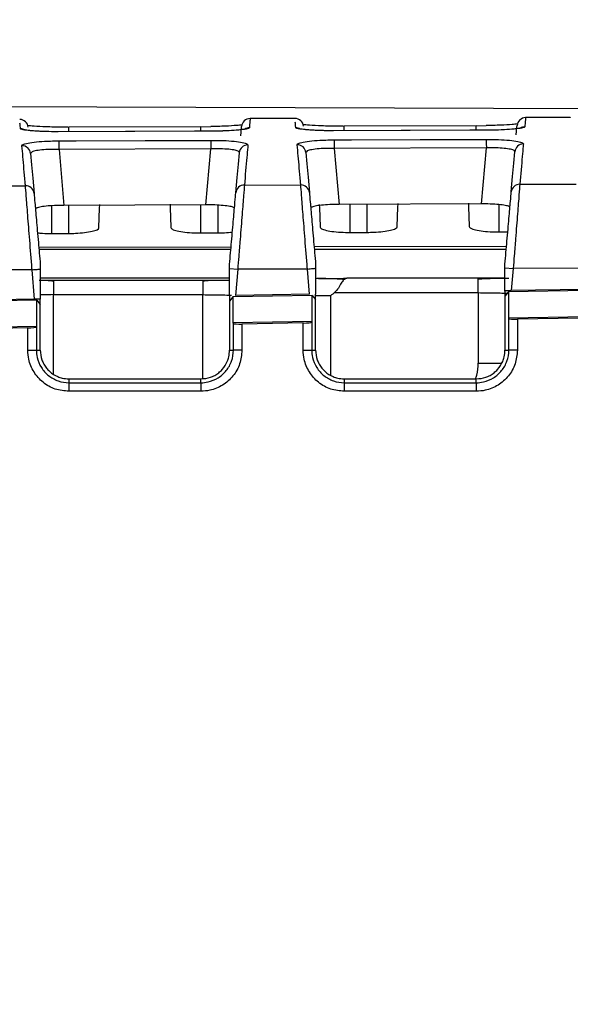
# Model space of a CAD drawing. Header units: millimetres. Extents: x -8 to 420, y 0 to 297.
# Tile 32 of 77: x 152 to 162, y 203 to 220. Entities that reach past the tile are written whole.
import ezdxf

# ---------------------------------------------------------------- set-up
doc = ezdxf.new("R2010")
doc.units = ezdxf.units.MM
doc.layers.add('10', color=7, linetype='Continuous')
doc.layers.add('SLD-0', color=7, linetype='Continuous')
doc.styles.add('SLDTEXTSTYLE2', font='TXT', dxfattribs={"width": 0.7})
doc.dimstyles.new('SLDDIMSTYLE2', dxfattribs={"dimtxt": 2.645833, "dimasz": 2.5, "dimexe": 0, "dimexo": 0.0625, "dimgap": 0.661458, "dimtad": 2, "dimlfac": 2, "dimrnd": 1e-09, "dimzin": 12, "dimdsep": 46, "dimtxsty": 'SLDTEXTSTYLE2', "dimblk1": 'NONE', "dimblk2": 'NONE', "dimsah": 1, "dimcen": 0.09, "dimadec": 0, "dimazin": 3, "dimtfac": 1, "dimtofl": 0, "dimtmove": 0, "dimatfit": 3, "dimldrblk": 'NONE', "dimfxl": 1, "dimfrac": 2, "dimtolj": 1, "dimtzin": 12, "dimarcsym": 0})
doc.dimstyles.new('SLDDIMSTYLE3', dxfattribs={"dimtxt": 2.645833, "dimasz": 2.5, "dimexe": 0, "dimexo": 0.0625, "dimgap": 0.661458, "dimtad": 2, "dimdec": 0, "dimlfac": 2, "dimrnd": 1e-09, "dimzin": 12, "dimdsep": 46, "dimtxsty": 'SLDTEXTSTYLE2', "dimblk1": 'NONE', "dimblk2": 'NONE', "dimsah": 1, "dimcen": 0.09, "dimadec": 0, "dimazin": 3, "dimtfac": 1, "dimtofl": 0, "dimtmove": 0, "dimatfit": 3, "dimldrblk": 'NONE', "dimfxl": 1, "dimfrac": 2, "dimtolj": 1, "dimtzin": 12, "dimarcsym": 0})

# ---------------------------------------------------------------- blocks, each defined once
blk = doc.blocks.new('_D_3')
at = {"layer": '10'}
for p, q in [((183.859, 218.383), (86.353, 218.724)), ((88.079, 140.29), (88.353, 218.717)), ((183.859, 139.956), (86.079, 140.297))]:
    blk.add_line(p, q, dxfattribs=at)
for points in [[(88.353, 218.717), (88.044, 216.218), (88.644, 216.216)], [(88.079, 140.29), (88.387, 142.789), (87.787, 142.791)]]:
    blk.add_solid(points, dxfattribs=at)
at = {"layer": '10', "insert": (84.797, 177.186), "char_height": 2.6458, "attachment_point": 1, "rotation": 89.8, "style": 'SLDTEXTSTYLE2'}
blk.add_mtext('156.85', dxfattribs=at)
blk = doc.blocks.new('_NONE')
blk = doc.blocks.new('_D_4')
at = {"layer": '10'}
for p, q in [((104.807, 176.467), (104.807, 235.725)), ((187.307, 223.131), (187.307, 235.725)), ((187.307, 233.725), (104.807, 233.725))]:
    blk.add_line(p, q, dxfattribs=at)
for points in [[(104.807, 233.725), (107.307, 233.425), (107.307, 234.025)], [(187.307, 233.725), (184.807, 234.025), (184.807, 233.425)]]:
    blk.add_solid(points, dxfattribs=at)
at = {"layer": '10', "insert": (145.043, 237.135), "char_height": 2.6458, "attachment_point": 1, "style": 'SLDTEXTSTYLE2'}
blk.add_mtext('165', dxfattribs=at)

msp = doc.modelspace()

# ---------------------------------------------------------------- linework, layer by layer
at = {"layer": 'SLD-0', "color": 179, "linetype": 'Continuous', "lineweight": 25}
for p, q in [((157.1735, 218.2903), (156.3913, 218.2875)), ((161.9721, 218.307), (161.1928, 218.3043)), ((155.7209, 218.0688), (153.0458, 218.0594)), ((154.2209, 218.0629), (153.0458, 218.0588)), ((153.0458, 218.0594), (153.0458, 218.0588)), ((155.533, 218.1463), (153.233, 218.1383)), ((155.4209, 218.0671), (154.2209, 218.0629)), ((155.7209, 218.0682), (155.4209, 218.0671)), ((155.533, 218.1459), (155.7049, 218.1487)), ((155.7209, 218.0688), (155.7209, 218.0682)), ((156.2295, 217.9894), (156.241, 218.1212)), ((156.241, 218.1212), (156.2436, 218.1506)), ((160.5224, 218.0856), (157.8444, 218.0762)), ((159.0224, 218.0797), (157.8444, 218.0756)), ((157.8444, 218.0762), (157.8444, 218.0756)), ((160.333, 218.163), (158.033, 218.155)), ((160.2224, 218.084), (159.0224, 218.0797)), ((160.5224, 218.085), (160.2224, 218.084)), ((160.333, 218.1626), (160.5047, 218.1654)), ((160.5224, 218.0856), (160.5224, 218.085)), ((161.031, 218.0062), (161.0425, 218.138)), ((161.0425, 218.138), (161.0451, 218.1674)), ((153.0597, 217.8995), (153.3597, 217.9006)), ((153.0597, 217.8995), (153.0597, 217.8939)), ((153.0597, 217.8939), (153.0598, 217.8835)), ((153.3597, 217.9006), (154.5597, 217.9048)), ((154.5597, 217.9048), (155.707, 217.9088)), ((155.707, 217.9088), (155.707, 217.9032)), ((155.707, 217.9032), (155.7071, 217.8928)), ((155.7071, 217.8928), (155.7071, 217.8781)), ((157.8583, 217.9164), (158.1582, 217.9175)), ((157.8583, 217.9164), (157.8583, 217.9107)), ((157.8583, 217.9107), (157.8583, 217.9004)), ((157.8583, 217.9004), (157.8584, 217.8856)), ((157.8584, 217.8856), (157.8584, 217.867)), ((158.1582, 217.9175), (159.3582, 217.9217)), ((159.3582, 217.9217), (160.5085, 217.9257)), ((160.5085, 217.9257), (160.5085, 217.92)), ((160.5085, 217.92), (160.5085, 217.9097)), ((160.5085, 217.9097), (160.5086, 217.8949)), ((160.5086, 217.8949), (160.5087, 217.8763)), ((153.0598, 217.8835), (153.0598, 217.8687)), ((153.0598, 217.8687), (153.0599, 217.8501)), ((153.0599, 217.8501), (153.06, 217.8283)), ((153.06, 217.8283), (153.0601, 217.8038)), ((153.0601, 217.8038), (153.0602, 217.7777)), ((153.0602, 217.7777), (153.0603, 217.7506)), ((155.7075, 217.7599), (153.0603, 217.7506)), ((153.0603, 217.7506), (153.1456, 216.7753)), ((155.6221, 216.784), (155.7075, 217.7599)), ((155.7071, 217.8781), (155.7072, 217.8594)), ((155.7072, 217.8594), (155.7073, 217.8376)), ((155.7073, 217.8376), (155.7073, 217.8131)), ((155.7073, 217.8131), (155.7074, 217.787)), ((155.7074, 217.787), (155.7075, 217.7599)), ((157.8584, 217.867), (157.8585, 217.8451)), ((157.8585, 217.8451), (157.8586, 217.8207)), ((157.8586, 217.8207), (157.8587, 217.7945)), ((157.8587, 217.7945), (157.8588, 217.7675)), ((160.509, 217.7768), (157.8588, 217.7675)), ((157.8588, 217.7675), (157.9441, 216.7921)), ((160.4236, 216.8009), (160.509, 217.7768)), ((160.5087, 217.8763), (160.5087, 217.8544)), ((160.5087, 217.8544), (160.5088, 217.83)), ((160.5088, 217.83), (160.5089, 217.8039)), ((160.5089, 217.8039), (160.509, 217.7768)), ((152.5646, 217.6789), (152.5818, 217.4822)), ((156.1863, 217.4953), (156.2036, 217.6928)), ((157.3631, 217.6958), (157.3804, 217.4983)), ((160.9877, 217.5113), (161.005, 217.7097)), ((152.5818, 217.4822), (152.6021, 217.2507)), ((156.1659, 217.2627), (156.1863, 217.4953)), ((157.3804, 217.4983), (157.4008, 217.2656)), ((160.9672, 217.2776), (160.9877, 217.5113)), ((152.6021, 217.2507), (152.6254, 216.9845)), ((156.1425, 216.9952), (156.1659, 217.2627)), ((157.4008, 217.2656), (157.4242, 216.9979)), ((160.9437, 217.0087), (160.9672, 217.2776)), ((126.0583, 217.0439), (152.4754, 217.1181)), ((156.2914, 217.1288), (157.2742, 217.1315)), ((161.0926, 217.1423), (162.0731, 217.145)), ((155.6221, 216.784), (153.1456, 216.7753)), ((153.7619, 216.5631), (153.7674, 216.7206)), ((153.7674, 216.7206), (153.7699, 216.7918)), ((154.9969, 216.7961), (154.9994, 216.725)), ((154.9994, 216.725), (155.0049, 216.5675)), ((157.5972, 216.7889), (157.5991, 216.7341)), ((157.5991, 216.7341), (157.6046, 216.5767)), ((160.4236, 216.8009), (157.9441, 216.7921)), ((158.9626, 216.5814), (158.9681, 216.7389)), ((158.9681, 216.7389), (158.9705, 216.81)), ((160.1963, 216.8144), (160.1988, 216.7433)), ((160.1988, 216.7433), (160.2042, 216.5858)), ((153.7556, 216.3824), (153.7619, 216.5631)), ((155.0049, 216.5675), (155.0112, 216.3869)), ((157.6046, 216.5767), (157.6109, 216.3961)), ((158.9563, 216.4009), (158.9626, 216.5814)), ((160.2042, 216.5858), (160.2106, 216.4053)), ((152.9335, 216.2843), (153.2335, 216.2853)), ((155.5335, 216.2935), (155.8335, 216.2945)), ((158.1335, 216.3026), (158.4335, 216.3037)), ((160.7335, 216.3118), (160.8828, 216.3123)), ((156.0557, 216.0025), (152.7113, 216.0025)), ((160.8557, 216.0025), (157.5113, 216.0025)), ((152.5909, 215.6515), (152.6143, 215.6536)), ((152.6143, 215.6536), (152.6372, 215.6556)), ((152.6372, 215.6556), (152.6589, 215.6575)), ((152.6589, 215.6575), (152.679, 215.6592)), ((152.679, 215.6592), (152.6969, 215.6608)), ((152.6969, 215.6608), (152.7122, 215.6621)), ((152.7122, 215.6621), (152.7245, 215.6632)), ((152.7245, 215.6632), (152.7335, 215.664)), ((152.7335, 215.664), (152.7335, 215.1394)), ((156.0335, 215.6741), (156.1759, 215.6616)), ((156.0335, 215.1973), (156.0335, 215.6741)), ((156.1759, 215.6616), (156.1358, 215.2026)), ((157.3897, 215.6651), (156.1759, 215.6616)), ((157.3897, 215.6651), (157.4136, 215.6672)), ((157.4282, 215.2254), (157.3897, 215.6651)), ((157.4136, 215.6672), (157.4369, 215.6692)), ((157.4369, 215.6692), (157.4591, 215.6711)), ((157.4591, 215.6711), (157.4794, 215.6729)), ((157.4794, 215.6729), (157.4974, 215.6745)), ((157.4974, 215.6745), (157.5127, 215.6758)), ((157.5127, 215.6758), (157.5248, 215.6769)), ((157.5248, 215.6769), (157.5335, 215.6776)), ((157.5335, 215.6776), (157.5335, 215.2236)), ((160.8335, 215.6878), (160.9771, 215.6752)), ((160.8335, 215.2815), (160.8335, 215.6878)), ((160.9771, 215.6752), (160.9432, 215.2875)), ((162.1885, 215.6786), (160.9771, 215.6752)), ((152.5909, 215.6515), (113.6085, 215.5413)), ((152.6356, 215.1408), (152.5909, 215.6515)), ((156.0335, 215.5025), (152.7335, 215.5025)), ((160.3649, 215.5025), (158.0768, 215.5025)), ((160.8335, 215.5025), (160.3649, 215.5025)), ((160.3652, 215.4845), (160.3649, 215.5025)), ((152.9637, 215.4675), (152.7442, 215.4668)), ((155.5677, 215.4675), (152.9637, 215.4675)), ((152.9637, 215.4675), (152.9637, 215.4499)), ((155.7789, 215.4668), (155.5677, 215.4675)), ((155.5677, 215.4675), (155.5677, 215.2176)), ((162.2208, 215.3101), (160.9432, 215.2875)), ((152.6356, 215.1408), (113.6085, 214.4515)), ((152.7335, 215.0463), (152.7335, 215.1394)), ((152.9637, 215.2176), (155.5677, 215.2176)), ((156.0335, 215.1973), (156.0335, 215.1046)), ((156.0929, 215.18), (156.0335, 215.1046)), ((157.4741, 215.2044), (156.0929, 215.18)), ((156.0929, 215.18), (156.0929, 214.7237)), ((157.4282, 215.2254), (156.1358, 215.2026)), ((157.4741, 215.2044), (157.5335, 215.1311)), ((157.4741, 214.7481), (157.4741, 215.2044)), ((157.5335, 215.1311), (157.5335, 215.2236)), ((157.8625, 215.2525), (160.3659, 215.2525)), ((160.3659, 215.2525), (160.3659, 214.0249)), ((160.8335, 215.2815), (160.8335, 215.1893)), ((160.8929, 215.2648), (160.8335, 215.1893)), ((160.8335, 215.1893), (160.8335, 214.2487)), ((162.2741, 215.2891), (160.8929, 215.2648)), ((160.8929, 215.2648), (160.8929, 214.8085)), ((152.6741, 215.1196), (113.5866, 214.4293)), ((152.6741, 215.1196), (152.7335, 215.0463)), ((152.6741, 214.6633), (152.6741, 215.1196)), ((152.7335, 214.2487), (152.7335, 215.0463)), ((156.0335, 215.1046), (156.0335, 214.2487)), ((157.5335, 214.2487), (157.5335, 215.1311)), ((162.2741, 214.8329), (160.8929, 214.8085)), ((160.8929, 214.8085), (160.9007, 214.7989)), ((160.9007, 214.2487), (160.9007, 214.7989)), ((162.1162, 214.8082), (161.0498, 214.7894)), ((152.5162, 214.6387), (111.1202, 213.9076)), ((152.6741, 214.6633), (111.1211, 213.9295)), ((152.5162, 214.2487), (152.5162, 214.6387)), ((152.6664, 214.6536), (152.6741, 214.6633)), ((152.6664, 214.6536), (152.6664, 214.2487)), ((157.4741, 214.7481), (156.0929, 214.7237)), ((156.0929, 214.7237), (156.1007, 214.7142)), ((156.1007, 214.2487), (156.1007, 214.7142)), ((157.3162, 214.7235), (156.2498, 214.7046)), ((156.2498, 214.7046), (156.2498, 214.2487)), ((157.3162, 214.2487), (157.3162, 214.7235)), ((157.4664, 214.7384), (157.4741, 214.7481)), ((157.4664, 214.7384), (157.4664, 214.2487)), ((161.0498, 214.7894), (161.0498, 214.2487)), ((152.5162, 214.2487), (152.6664, 214.2487)), ((152.6664, 214.2487), (152.7335, 214.2487)), ((156.0335, 214.2487), (156.1007, 214.2487)), ((156.2498, 214.2487), (156.1007, 214.2487)), ((157.3162, 214.2487), (157.4664, 214.2487)), ((157.4664, 214.2487), (157.5335, 214.2487)), ((160.8335, 214.2487), (160.9007, 214.2487)), ((161.0498, 214.2487), (160.9007, 214.2487)), ((153.2335, 213.7487), (153.2335, 213.6816)), ((153.2335, 213.7487), (155.5335, 213.7487)), ((153.2335, 213.6816), (155.5335, 213.6816)), ((155.5335, 213.6816), (155.5335, 213.7487)), ((158.0335, 213.7487), (158.0335, 213.6816)), ((158.0335, 213.7487), (160.3335, 213.7487)), ((158.0335, 213.6816), (160.3335, 213.6816)), ((160.3335, 213.6816), (160.3335, 213.7487)), ((155.533, 213.5319), (153.233, 213.5319)), ((160.333, 213.5319), (158.033, 213.5319))]:
    msp.add_line(p, q, dxfattribs=at)
at = {"layer": 'SLD-0', "color": 8, "linetype": 'Continuous', "lineweight": 25}
for p, q in [((152.9335, 216.2843), (152.9335, 216.7677)), ((153.2335, 216.2853), (153.2335, 216.7756)), ((155.5335, 216.2935), (155.5335, 216.7837)), ((155.8335, 216.2945), (155.8335, 216.7779)), ((158.1335, 216.3026), (158.1335, 216.7928)), ((158.4335, 216.3037), (158.4335, 216.7939)), ((160.7335, 216.3118), (160.7335, 216.7872)), ((152.7077, 216.043), (156.06, 216.0524)), ((157.5066, 216.0565), (160.8612, 216.0659)), ((152.9637, 213.8361), (152.9637, 215.2176)), ((155.5677, 213.7546), (155.5677, 215.2176)), ((157.7986, 213.8138), (157.7986, 215.2033))]:
    msp.add_line(p, q, dxfattribs=at)
at = {"layer": 'SLD-0', "color": 179, "linetype": 'Continuous', "lineweight": 25}
for centre, radius, start, end in [((152.3751, 218.1235), 0.15, 5, 89.82676), ((156.393, 218.1375), 0.15, 91.02193, 175), ((157.1737, 218.1403), 0.15, 5, 89.8269), ((161.1945, 218.1543), 0.15, 91.02166, 175), ((152.416, 217.6653), 0.1492, 5.22887, 90.52106), ((156.3521, 217.6792), 0.1492, 89.8736, 174.77615), ((157.2145, 217.6822), 0.1492, 5.22661, 90.5235), ((161.1536, 217.6961), 0.1492, 89.87397, 174.77578), ((152.478, 216.9701), 0.148, 5.58166, 91.01323), ((156.2898, 216.9808), 0.148, 89.37997, 174.42261), ((157.2769, 216.9835), 0.148, 5.58427, 91.01362), ((161.091, 216.9943), 0.148, 89.37623, 174.42159), ((165.7619, 213.566), 12.5289, 179.47135, 180.15564), ((168.0619, 213.566), 12.5289, 179.47135, 180.15564), ((170.5619, 213.566), 12.5289, 179.47135, 180.15564), ((172.8767, 213.5659), 12.5437, 179.47175, 180.15524)]:
    msp.add_arc(centre, radius, start, end, dxfattribs=at)
at = {"layer": 'SLD-0', "color": 8, "linetype": 'Continuous', "lineweight": 25}
for centre, radius, start, end in [((152.389, 217.9603), 0.1517, 58.49149, 90.09061), ((105.6042, 217.9093), 47.6293, 0.18244, 0.27551), ((107.5166, 217.9162), 48.0169, 0.18237, 0.27461), ((156.3788, 217.9756), 0.1503, 90.15999, 121.17438), ((157.1879, 217.9784), 0.1503, 58.37108, 90.23343), ((111.4213, 217.9298), 46.6122, 0.18194, 0.27687), ((110.3152, 217.9246), 50.0184, 0.18473, 0.27311), ((161.1803, 217.9924), 0.1503, 90.15964, 121.16953)]:
    msp.add_arc(centre, radius, start, end, dxfattribs=at)
at = {"layer": 'SLD-0', "color": 179, "linetype": 'Continuous', "lineweight": 25}
for centre, major_axis, ratio, start_param, end_param in [((152.6372, 215.1277), (0.1503, 0.0025), 0.0872562, 0.8746961, 1.5804288), ((160.9426, 215.2744), (0.1508, 0.0027), 0.0869922, 1.5650687, 2.377692), ((161.0503, 214.8025), (0.15, 0.0027), 0.0874602, 3.2098223, 4.7073122), ((152.5167, 214.6518), (0.15, 0.0027), 0.0874602, 4.7073158, 6.2117574), ((156.2503, 214.7178), (0.15, 0.0027), 0.0874602, 3.2098223, 4.7073162), ((157.3167, 214.7366), (0.15, 0.0027), 0.0874602, 4.7073139, 6.2117886)]:
    msp.add_ellipse(centre, major_axis=major_axis, ratio=ratio, start_param=start_param, end_param=end_param, dxfattribs=at)
at = {"layer": 'SLD-0', "color": 8, "linetype": 'Continuous', "lineweight": 25}
for points in [[(156.3918, 218.2791), (156.3914, 218.2741), (156.3879, 218.2346), (156.3832, 218.1806)], [(157.1732, 218.2898), (157.1733, 218.2887), (157.1734, 218.2872), (157.1735, 218.2858)], [(161.1933, 218.2958), (161.1928, 218.2908), (161.1894, 218.2514), (161.1847, 218.1974)], [(161.9717, 218.3066), (161.9718, 218.3055), (161.972, 218.304), (161.9721, 218.3025)], [(152.3867, 218.1346), (152.3842, 218.1638), (152.3822, 218.187), (152.3803, 218.2082)], [(152.3887, 218.1119), (152.388, 218.1196), (152.3874, 218.1273), (152.3867, 218.1346)], [(156.3832, 218.1806), (156.3817, 218.1634), (156.3801, 218.1446), (156.3784, 218.1259)], [(157.1853, 218.1514), (157.1827, 218.1806), (157.1807, 218.2038), (157.1788, 218.225)], [(157.1872, 218.1287), (157.1866, 218.1364), (157.1859, 218.1441), (157.1853, 218.1514)], [(161.1847, 218.1974), (161.1832, 218.1802), (161.1815, 218.1614), (161.1799, 218.1427)]]:
    msp.add_open_spline(points, degree=3, dxfattribs=at)
at = {"layer": 'SLD-0', "color": 179, "linetype": 'Continuous', "lineweight": 25}
for points, knots in [([(153.0458, 218.0588), (152.9721, 218.0592), (152.8247, 218.06), (152.628, 218.0695), (152.479, 218.0836), (152.4006, 218.0987), (152.392, 218.1082), (152.3887, 218.1119)], [0, 0, 0, 0, 0.2149686, 0.4300218, 0.6462392, 0.8629847, 1, 1, 1, 1]), ([(153.0458, 218.0594), (153.0453, 218.0594), (152.9681, 218.0585), (152.8106, 218.0615), (152.6175, 218.0713), (152.5067, 218.0824), (152.4584, 218.0919), (152.4579, 218.092), (152.4577, 218.0921)], [0, 0, 0, 0, 0.0019659, 0.2775083, 0.5576849, 0.7965894, 0.9339849, 1, 1, 1, 1]), ([(153.2178, 218.1391), (153.1786, 218.1388), (153.0475, 218.1379), (152.8357, 218.1433), (152.6246, 218.1531), (152.5466, 218.1614), (152.5128, 218.165)], [0, 0, 0, 0, 0.13370612, 0.44714964, 0.75983387, 1, 1, 1, 1]), ([(156.2516, 218.1775), (156.2224, 218.1743), (156.1502, 218.1663), (155.9609, 218.1549), (155.7912, 218.1505), (155.7049, 218.1483)], [0, 0, 0, 0, 0.2501751, 0.6184409, 1, 1, 1, 1]), ([(156.3119, 218.1063), (156.3108, 218.106), (156.3077, 218.105), (156.2698, 218.0974), (156.1828, 218.0869), (156.0241, 218.0757), (155.8532, 218.069), (155.7468, 218.0696), (155.7174, 218.0697)], [0, 0, 0, 0, 0.0669674, 0.189265, 0.3752713, 0.6220608, 0.8953322, 1, 1, 1, 1]), ([(156.3784, 218.1259), (156.3706, 218.12), (156.3551, 218.1082), (156.2407, 218.0911), (156.0731, 218.0774), (155.8888, 218.0697), (155.7679, 218.0686), (155.7209, 218.0682)], [0, 0, 0, 0, 0.2151839, 0.430188, 0.6461749, 0.8626714, 1, 1, 1, 1]), ([(157.8444, 218.0756), (157.7707, 218.076), (157.6232, 218.0768), (157.4265, 218.0864), (157.2775, 218.1004), (157.1991, 218.1155), (157.1906, 218.125), (157.1872, 218.1287)], [0, 0, 0, 0, 0.2149686, 0.4300226, 0.6462401, 0.8629847, 1, 1, 1, 1]), ([(157.8443, 218.0762), (157.8438, 218.0762), (157.7666, 218.0754), (157.6091, 218.0783), (157.416, 218.0882), (157.3052, 218.0992), (157.2569, 218.1087), (157.2564, 218.1088), (157.2562, 218.1089)], [0, 0, 0, 0, 0.0019658, 0.2775073, 0.5576827, 0.79659, 0.9339818, 1, 1, 1, 1]), ([(158.0179, 218.1558), (157.9787, 218.1555), (157.8475, 218.1546), (157.6355, 218.16), (157.4238, 218.1698), (157.3454, 218.1781), (157.3112, 218.1818)], [0, 0, 0, 0, 0.1333765, 0.4463762, 0.758613, 1, 1, 1, 1]), ([(161.0513, 218.1941), (161.0223, 218.1909), (160.9501, 218.183), (160.7609, 218.1716), (160.5911, 218.1672), (160.5047, 218.165)], [0, 0, 0, 0, 0.24844702, 0.61777954, 1, 1, 1, 1]), ([(161.1133, 218.1231), (161.1123, 218.1228), (161.1092, 218.1218), (161.0714, 218.1143), (160.9845, 218.1038), (160.8259, 218.0926), (160.6551, 218.0858), (160.5486, 218.0864), (160.519, 218.0866)], [0, 0, 0, 0, 0.0668234, 0.1890439, 0.3749774, 0.6217687, 0.8950782, 1, 1, 1, 1]), ([(161.1799, 218.1427), (161.1721, 218.1368), (161.1565, 218.125), (161.0421, 218.1079), (160.8745, 218.0943), (160.6903, 218.0866), (160.5693, 218.0854), (160.5224, 218.085)], [0, 0, 0, 0, 0.2151828, 0.4301861, 0.6461714, 0.8626684, 1, 1, 1, 1]), ([(152.4147, 217.8145), (152.4209, 217.8242), (152.4335, 217.8435), (152.5433, 217.8686), (152.7063, 217.8873), (152.8888, 217.8975), (153.0103, 217.899), (153.0597, 217.8995)], [0, 0, 0, 0, 0.2151535, 0.430262, 0.6433515, 0.8549459, 1, 1, 1, 1]), ([(155.707, 217.9088), (155.7796, 217.9083), (155.925, 217.9071), (156.1184, 217.8943), (156.2638, 217.8745), (156.3424, 217.8514), (156.3495, 217.8352), (156.3525, 217.8284)], [0, 0, 0, 0, 0.2125358, 0.4252473, 0.6370913, 0.8490603, 1, 1, 1, 1]), ([(157.2132, 217.8314), (157.2195, 217.8411), (157.232, 217.8604), (157.3418, 217.8855), (157.5048, 217.9042), (157.6873, 217.9144), (157.8088, 217.9158), (157.8583, 217.9164)], [0, 0, 0, 0, 0.2151522, 0.4302599, 0.6433489, 0.8549446, 1, 1, 1, 1]), ([(160.5085, 217.9257), (160.5811, 217.9251), (160.7265, 217.9239), (160.9199, 217.9112), (161.0653, 217.8914), (161.1439, 217.8683), (161.151, 217.8521), (161.154, 217.8453)], [0, 0, 0, 0, 0.2125372, 0.4252511, 0.6370965, 0.8490662, 1, 1, 1, 1]), ([(152.4754, 217.1181), (152.4736, 217.1388), (152.4646, 217.2422), (152.4416, 217.5056), (152.4256, 217.6892), (152.4147, 217.8145)], [0, 0, 0, 0, 0.0734598, 0.3673168, 1, 1, 1, 1]), ([(153.0603, 217.7506), (153.0222, 217.751), (152.9286, 217.7521), (152.7881, 217.7456), (152.6626, 217.7302), (152.5785, 217.7074), (152.5692, 217.6884), (152.5646, 217.6789)], [0, 0, 0, 0, 0.1452555, 0.356777, 0.569571, 0.7845223, 1, 1, 1, 1]), ([(156.2036, 217.6928), (156.2014, 217.6995), (156.1963, 217.7154), (156.1362, 217.7369), (156.0244, 217.7537), (155.8754, 217.7625), (155.7635, 217.7608), (155.7075, 217.7599)], [0, 0, 0, 0, 0.1512173, 0.3631119, 0.5746369, 0.7871834, 1, 1, 1, 1]), ([(156.3525, 217.8284), (156.3513, 217.815), (156.3455, 217.748), (156.3279, 217.5463), (156.3062, 217.2984), (156.2914, 217.1288)], [0, 0, 0, 0, 0.073209, 0.3660633, 1, 1, 1, 1]), ([(157.2742, 217.1315), (157.2724, 217.1523), (157.2634, 217.2559), (157.2403, 217.5208), (157.2242, 217.7052), (157.2132, 217.8314)], [0, 0, 0, 0, 0.0731463, 0.3657503, 1, 1, 1, 1]), ([(157.8588, 217.7675), (157.8207, 217.7679), (157.7272, 217.7689), (157.5866, 217.7624), (157.4611, 217.747), (157.377, 217.7242), (157.3678, 217.7053), (157.3631, 217.6958)], [0, 0, 0, 0, 0.1452576, 0.3567806, 0.5695737, 0.7845243, 1, 1, 1, 1]), ([(161.005, 217.7097), (161.0029, 217.7164), (160.9978, 217.7323), (160.9377, 217.7538), (160.8259, 217.7706), (160.6768, 217.7794), (160.565, 217.7777), (160.509, 217.7768)], [0, 0, 0, 0, 0.1512114, 0.3631064, 0.5746338, 0.7871814, 1, 1, 1, 1]), ([(161.154, 217.8453), (161.1528, 217.8319), (161.1469, 217.7649), (161.1293, 217.5624), (161.1075, 217.3131), (161.0926, 217.1423)], [0, 0, 0, 0, 0.0728976, 0.3645065, 1, 1, 1, 1]), ([(152.5909, 215.6515), (152.5904, 215.6577), (152.5766, 215.8319), (152.5495, 216.1761), (152.5146, 216.6183), (152.4874, 216.964), (152.4794, 217.0667), (152.4754, 217.1181)], [0, 0, 0, 0, 0.0091014, 0.2576769, 0.5054477, 0.7526871, 1, 1, 1, 1]), ([(156.2914, 217.1288), (156.2873, 217.0774), (156.2792, 216.9747), (156.252, 216.6294), (156.2218, 216.2457), (156.1955, 215.9113), (156.1817, 215.736), (156.1759, 215.6616)], [0, 0, 0, 0, 0.2469228, 0.4937697, 0.7411657, 0.8901563, 1, 1, 1, 1]), ([(157.3897, 215.6651), (157.3892, 215.6711), (157.3755, 215.8451), (157.3483, 216.1893), (157.3134, 216.6315), (157.2863, 216.9774), (157.2782, 217.0802), (157.2742, 217.1315)], [0, 0, 0, 0, 0.0089047, 0.2575299, 0.5053497, 0.7526378, 1, 1, 1, 1]), ([(161.0926, 217.1423), (161.0885, 217.0908), (161.0803, 216.988), (161.0531, 216.6426), (161.0229, 216.2589), (160.9967, 215.9245), (160.9829, 215.7494), (160.9771, 215.6752)], [0, 0, 0, 0, 0.2469715, 0.4938668, 0.7413118, 0.890331, 1, 1, 1, 1]), ([(152.6254, 216.9845), (152.6294, 216.9382), (152.6375, 216.8458), (152.6647, 216.5347), (152.6978, 216.1562), (152.7222, 215.8773), (152.7335, 215.7487)], [0, 0, 0, 0, 0.25907751, 0.51812987, 0.77779547, 1, 1, 1, 1]), ([(156.0335, 215.7487), (156.0451, 215.8811), (156.0698, 216.1639), (156.1032, 216.5455), (156.1304, 216.8565), (156.1385, 216.9489), (156.1425, 216.9952)], [0, 0, 0, 0, 0.2272365, 0.485243, 0.7426087, 1, 1, 1, 1]), ([(157.4242, 216.9979), (157.4282, 216.9517), (157.4363, 216.8591), (157.4636, 216.5479), (157.497, 216.1655), (157.5218, 215.8819), (157.5335, 215.7487)], [0, 0, 0, 0, 0.25714747, 0.51427085, 0.77200366, 1, 1, 1, 1]), ([(160.8335, 215.7487), (160.8455, 215.8857), (160.8706, 216.1732), (160.9044, 216.5588), (160.9316, 216.8698), (160.9397, 216.9624), (160.9437, 217.0087)], [0, 0, 0, 0, 0.2329562, 0.4890527, 0.7445139, 1, 1, 1, 1]), ([(153.1456, 216.7753), (153.0898, 216.7744), (152.9782, 216.7726), (152.8296, 216.7614), (152.7178, 216.7449), (152.6573, 216.7262), (152.6518, 216.7134), (152.6495, 216.7081)], [0, 0, 0, 0, 0.2125482, 0.4251397, 0.6368547, 0.8488235, 1, 1, 1, 1]), ([(156.1185, 216.7203), (156.1137, 216.7279), (156.104, 216.7429), (156.0197, 216.7622), (155.8943, 216.7762), (155.7539, 216.7833), (155.6603, 216.7838), (155.6221, 216.784)], [0, 0, 0, 0, 0.2147606, 0.4296057, 0.6425225, 0.8540641, 1, 1, 1, 1]), ([(157.9441, 216.7921), (157.8883, 216.7913), (157.7767, 216.7895), (157.6281, 216.7783), (157.5163, 216.7618), (157.4558, 216.7431), (157.4503, 216.7303), (157.4481, 216.725)], [0, 0, 0, 0, 0.2125493, 0.4251426, 0.6368594, 0.8488282, 1, 1, 1, 1]), ([(160.92, 216.7373), (160.9151, 216.7448), (160.9055, 216.7598), (160.8211, 216.7791), (160.6958, 216.7931), (160.5554, 216.8002), (160.4618, 216.8007), (160.4236, 216.8009)], [0, 0, 0, 0, 0.21475981, 0.42960318, 0.64251962, 0.85406285, 1, 1, 1, 1]), ([(153.2335, 216.2853), (153.2715, 216.2859), (153.3671, 216.2875), (153.5118, 216.2994), (153.6446, 216.3213), (153.7329, 216.35), (153.755, 216.3714), (153.7556, 216.3822), (153.7556, 216.3824)], [0, 0, 0, 0, 0.1387752, 0.3492659, 0.5610582, 0.7761053, 0.9944827, 1, 1, 1, 1]), ([(155.0112, 216.3869), (155.0141, 216.3798), (155.0215, 216.3621), (155.0876, 216.3351), (155.2101, 216.3111), (155.3661, 216.2957), (155.4794, 216.2942), (155.5335, 216.2935)], [0, 0, 0, 0, 0.1474194, 0.367718, 0.5869539, 0.8030707, 1, 1, 1, 1]), ([(157.6109, 216.3961), (157.6138, 216.389), (157.6212, 216.3713), (157.6874, 216.3443), (157.8099, 216.3203), (157.966, 216.3049), (158.0794, 216.3034), (158.1335, 216.3026)], [0, 0, 0, 0, 0.1474623, 0.367759, 0.5869923, 0.8031089, 1, 1, 1, 1]), ([(158.4335, 216.3037), (158.4716, 216.3043), (158.5673, 216.3058), (158.7122, 216.3178), (158.8451, 216.3398), (158.9335, 216.3684), (158.9557, 216.3898), (158.9562, 216.4006), (158.9563, 216.4009)], [0, 0, 0, 0, 0.1388672, 0.3493618, 0.5611574, 0.7762057, 0.9945831, 1, 1, 1, 1]), ([(160.2106, 216.4053), (160.2135, 216.3982), (160.2209, 216.3805), (160.2871, 216.3535), (160.4098, 216.3295), (160.5659, 216.3141), (160.6794, 216.3125), (160.7335, 216.3118)], [0, 0, 0, 0, 0.1475061, 0.3678003, 0.5870324, 0.8031481, 1, 1, 1, 1]), ([(152.6855, 216.2968), (152.7144, 216.2936), (152.7897, 216.2854), (152.8786, 216.2847), (152.9335, 216.2843)], [0, 0, 0, 0, 0.3827992, 1, 1, 1, 1]), ([(155.8335, 216.2945), (155.8718, 216.295), (155.9595, 216.2962), (156.0381, 216.3038), (156.0824, 216.308)], [0, 0, 0, 0, 0.4370486, 1, 1, 1, 1]), ([(152.7335, 215.7487), (152.7335, 215.7485), (152.7335, 215.748), (152.7335, 215.7432), (152.7335, 215.7261), (152.7335, 215.6978), (152.7335, 215.6735), (152.7335, 215.664)], [0, 0, 0, 0, 0.0500172, 0.1184616, 0.2512957, 0.7081052, 1, 1, 1, 1]), ([(156.0335, 215.6741), (156.0335, 215.6893), (156.0335, 215.7093), (156.0335, 215.732), (156.0335, 215.742), (156.0335, 215.7472), (156.0335, 215.7486), (156.0335, 215.7487), (156.0335, 215.7487)], [0, 0, 0, 0, 0.5218459, 0.6831607, 0.8563528, 0.9260115, 0.9818249, 1, 1, 1, 1]), ([(157.5335, 215.7487), (157.5335, 215.7485), (157.5335, 215.7481), (157.5335, 215.7434), (157.5335, 215.7267), (157.5335, 215.703), (157.5335, 215.6832), (157.5335, 215.6776)], [0, 0, 0, 0, 0.0578089, 0.1363039, 0.2871102, 0.8000512, 1, 1, 1, 1]), ([(160.8335, 215.6878), (160.8335, 215.6955), (160.8335, 215.7087), (160.8335, 215.7267), (160.8335, 215.7387), (160.8335, 215.7457), (160.8335, 215.7484), (160.8335, 215.7486), (160.8335, 215.7487)], [0, 0, 0, 0, 0.3198212, 0.5434947, 0.7797539, 0.8736061, 0.9520608, 1, 1, 1, 1]), ([(157.5348, 215.5025), (157.6605, 215.5021), (157.8346, 215.5015), (158.0139, 215.5025), (158.0695, 215.5025), (158.0768, 215.5025)], [0, 0, 0, 0, 0.6927142, 0.9596186, 1, 1, 1, 1]), ([(158.046, 215.4816), (157.986, 215.4854), (157.8635, 215.4931), (157.6891, 215.4984), (157.5877, 215.4993), (157.5531, 215.4996)], [0, 0, 0, 0, 0.3878324, 0.7909297, 1, 1, 1, 1]), ([(158.0768, 215.5025), (158.0672, 215.5009), (158.0489, 215.4981), (158.0168, 215.4715), (157.9782, 215.4202), (157.9349, 215.3329), (157.8863, 215.2789), (157.8625, 215.2525)], [0, 0, 0, 0, 0.1562607, 0.2951918, 0.5201692, 0.7647397, 1, 1, 1, 1]), ([(160.8335, 215.4989), (160.8185, 215.499), (160.7622, 215.4996), (160.6497, 215.4979), (160.5034, 215.4936), (160.4062, 215.4881), (160.3578, 215.4853)], [0, 0, 0, 0, 0.1092817, 0.4111547, 0.7067616, 1, 1, 1, 1]), ([(160.8991, 215.4985), (160.8977, 215.4985), (160.8427, 215.5), (160.6534, 215.5017), (160.4619, 215.5022), (160.3649, 215.5025)], [0, 0, 0, 0, 0.01243953, 0.50033674, 1, 1, 1, 1]), ([(152.9637, 215.4501), (152.9242, 215.4553), (152.8441, 215.4658), (152.7586, 215.4665), (152.7152, 215.4668)], [0, 0, 0, 0, 0.4928831, 1, 1, 1, 1]), ([(155.8175, 215.4668), (155.7739, 215.4665), (155.688, 215.4658), (155.6074, 215.4553), (155.5677, 215.4501)], [0, 0, 0, 0, 0.5071394, 1, 1, 1, 1]), ([(155.5677, 215.2176), (155.6195, 215.2174), (155.7316, 215.217), (155.8625, 215.2149), (155.9554, 215.2125), (156.0147, 215.2103), (156.0574, 215.2077), (156.0641, 215.2057), (156.0676, 215.2047)], [0, 0, 0, 0, 0.20007393, 0.43295492, 0.56230219, 0.6999288, 0.84582988, 1, 1, 1, 1]), ([(157.8625, 215.2525), (157.849, 215.242), (157.8278, 215.2256), (157.8064, 215.2093), (157.7986, 215.2033)], [0, 0, 0, 0, 0.63519929, 1, 1, 1, 1]), ([(160.3659, 215.2525), (160.4177, 215.2523), (160.5299, 215.2519), (160.6608, 215.2498), (160.7536, 215.2474), (160.813, 215.2452), (160.8557, 215.2426), (160.8624, 215.2406), (160.8658, 215.2396)], [0, 0, 0, 0, 0.2000737, 0.4329559, 0.5623031, 0.6999297, 0.8458301, 1, 1, 1, 1]), ([(153.233, 213.5319), (153.1524, 213.5399), (152.991, 213.5558), (152.7761, 213.6796), (152.6141, 213.8616), (152.5285, 214.063), (152.5197, 214.196), (152.5162, 214.2487)], [0, 0, 0, 0, 0.2148891, 0.4298138, 0.6445242, 0.8590807, 1, 1, 1, 1]), ([(152.6664, 214.2487), (152.6664, 214.2487), (152.6664, 214.2071), (152.678, 214.1017), (152.7432, 213.9427), (152.8722, 213.7976), (153.0418, 213.7034), (153.1699, 213.6816), (153.2335, 213.6816), (153.2335, 213.6816)], [0, 0, 0, 0, 0.0000336, 0.1409361, 0.3554406, 0.5701146, 0.7850471, 0.9999659, 1, 1, 1, 1]), ([(152.7335, 214.2487), (152.7388, 214.1925), (152.7467, 214.1084), (152.7937, 214.0065), (152.8395, 213.9372), (152.9155, 213.8558), (153.0111, 213.7952), (153.1277, 213.7558), (153.1945, 213.7514), (153.2335, 213.7487)], [0, 0, 0, 0, 0.214205, 0.3201622, 0.4261074, 0.5316011, 0.7448379, 0.8510353, 1, 1, 1, 1]), ([(156.2498, 214.2487), (156.2419, 214.1681), (156.226, 214.0068), (156.1022, 213.7919), (155.9202, 213.6299), (155.7187, 213.5442), (155.5857, 213.5354), (155.533, 213.5319)], [0, 0, 0, 0, 0.2148848, 0.4298067, 0.6445139, 0.8590722, 1, 1, 1, 1]), ([(155.5335, 213.6816), (155.5335, 213.6816), (155.5752, 213.6816), (155.6805, 213.6932), (155.8396, 213.7584), (155.9846, 213.8874), (156.0789, 214.057), (156.1007, 214.1852), (156.1007, 214.2487), (156.1007, 214.2487)], [0, 0, 0, 0, 0.0000336, 0.1409444, 0.3554505, 0.5701264, 0.7850536, 0.9999664, 1, 1, 1, 1]), ([(155.5335, 213.7487), (155.5897, 213.754), (155.6738, 213.7619), (155.7757, 213.8089), (155.8451, 213.8548), (155.9264, 213.9308), (155.987, 214.0264), (156.0264, 214.143), (156.0309, 214.2097), (156.0335, 214.2487)], [0, 0, 0, 0, 0.2142113, 0.3201686, 0.4261156, 0.5316072, 0.7448437, 0.851043, 1, 1, 1, 1]), ([(158.033, 213.5319), (157.9524, 213.5399), (157.791, 213.5558), (157.5761, 213.6796), (157.4141, 213.8616), (157.3285, 214.063), (157.3197, 214.196), (157.3162, 214.2487)], [0, 0, 0, 0, 0.2148888, 0.4298139, 0.6445241, 0.8590806, 1, 1, 1, 1]), ([(157.4664, 214.2487), (157.4664, 214.2487), (157.4664, 214.2071), (157.478, 214.1017), (157.5432, 213.9427), (157.6722, 213.7976), (157.8418, 213.7034), (157.9699, 213.6816), (158.0335, 213.6816), (158.0335, 213.6816)], [0, 0, 0, 0, 0.0000336, 0.1409361, 0.3554406, 0.5701146, 0.7850471, 0.9999664, 1, 1, 1, 1]), ([(157.5335, 214.2487), (157.5388, 214.1925), (157.5467, 214.1084), (157.5937, 214.0065), (157.6395, 213.9372), (157.7155, 213.8558), (157.8111, 213.7952), (157.9277, 213.7558), (157.9945, 213.7514), (158.0335, 213.7487)], [0, 0, 0, 0, 0.21420485, 0.32016227, 0.4261071, 0.53160118, 0.74483796, 0.85103476, 1, 1, 1, 1]), ([(161.0498, 214.2487), (161.0419, 214.1681), (161.026, 214.0068), (160.9022, 213.7919), (160.7202, 213.6299), (160.5187, 213.5442), (160.3857, 213.5354), (160.333, 213.5319)], [0, 0, 0, 0, 0.2148846, 0.4298064, 0.6445141, 0.8590714, 1, 1, 1, 1]), ([(160.3335, 213.6816), (160.3335, 213.6816), (160.3752, 213.6816), (160.4805, 213.6932), (160.6396, 213.7584), (160.7846, 213.8874), (160.8789, 214.057), (160.9007, 214.1852), (160.9007, 214.2487), (160.9007, 214.2487)], [0, 0, 0, 0, 0.00003465, 0.14094437, 0.35545029, 0.5701261, 0.7850537, 0.9999664, 1, 1, 1, 1]), ([(160.3335, 213.7487), (160.3897, 213.754), (160.4738, 213.7619), (160.5757, 213.8089), (160.6451, 213.8548), (160.7264, 213.9308), (160.787, 214.0264), (160.8264, 214.143), (160.8309, 214.2097), (160.8335, 214.2487)], [0, 0, 0, 0, 0.2142114, 0.3201687, 0.4261158, 0.5316066, 0.7448439, 0.8510428, 1, 1, 1, 1])]:
    msp.add_open_spline(points, degree=3, knots=knots, dxfattribs=at)
at = {"layer": 'SLD-0', "color": 8, "linetype": 'Continuous', "lineweight": 25}
for points, knots in [([(160.3659, 215.2525), (160.3658, 215.2854), (160.3657, 215.3512), (160.3654, 215.4312), (160.3653, 215.4777), (160.3652, 215.4841), (160.3652, 215.4845)], [0, 0, 0, 0, 0.3271717, 0.6543364, 0.9815129, 1, 1, 1, 1]), ([(152.9637, 215.4499), (152.9637, 215.4491), (152.9637, 215.4422), (152.9637, 215.395), (152.9637, 215.3152), (152.9637, 215.2501), (152.9637, 215.2176)], [0, 0, 0, 0, 0.0424661, 0.3616463, 0.6808294, 1, 1, 1, 1]), ([(156.0335, 215.4644), (155.98, 215.4653), (155.9046, 215.4664), (155.8072, 215.4667), (155.7789, 215.4668)], [0, 0, 0, 0, 0.7096408, 1, 1, 1, 1]), ([(152.9637, 215.2176), (152.9109, 215.2174), (152.8283, 215.2172), (152.7586, 215.216), (152.7335, 215.2156)], [0, 0, 0, 0, 0.6387837, 1, 1, 1, 1]), ([(157.5335, 215.2007), (157.566, 215.2013), (157.6454, 215.2028), (157.7417, 215.2031), (157.7986, 215.2033)], [0, 0, 0, 0, 0.4089192, 1, 1, 1, 1]), ([(160.3217, 213.749), (160.3295, 213.7705), (160.3615, 213.8587), (160.364, 213.9534), (160.3659, 214.0249)], [0, 0, 0, 0, 0.244026, 1, 1, 1, 1]), ([(160.3659, 214.0249), (160.4301, 214.0249), (160.5583, 214.0249), (160.7058, 214.0249), (160.7573, 214.0249), (160.7755, 214.0249)], [0, 0, 0, 0, 0.3933108, 0.7866236, 1, 1, 1, 1])]:
    msp.add_open_spline(points, degree=3, knots=knots, dxfattribs=at)

# ---------------------------------------------------------------- dimensions: what is measured, and where the dimension line sits
at = {"layer": '10'}
dim = msp.add_linear_dim(base=(187.3073, 233.7247), p1=(104.8073, 176.4669), p2=(187.3073, 223.131), dimstyle='SLDDIMSTYLE3', dxfattribs=at)
dim.commit()
dim.dimension.update_dxf_attribs({"geometry": '_D_4', "text_midpoint": (146.8947, 233.7247), "dimtype": 160})
dim = msp.add_linear_dim(base=(88.0787, 140.2901), p1=(183.8585, 218.3834), p2=(183.8585, 139.9557), angle=89.8, dimstyle='SLDDIMSTYLE2', dxfattribs=at)
dim.commit()
dim.dimension.update_dxf_attribs({"geometry": '_D_3', "text_midpoint": (88.2204, 180.8784), "dimtype": 160})

doc.saveas('drawing.dxf')
